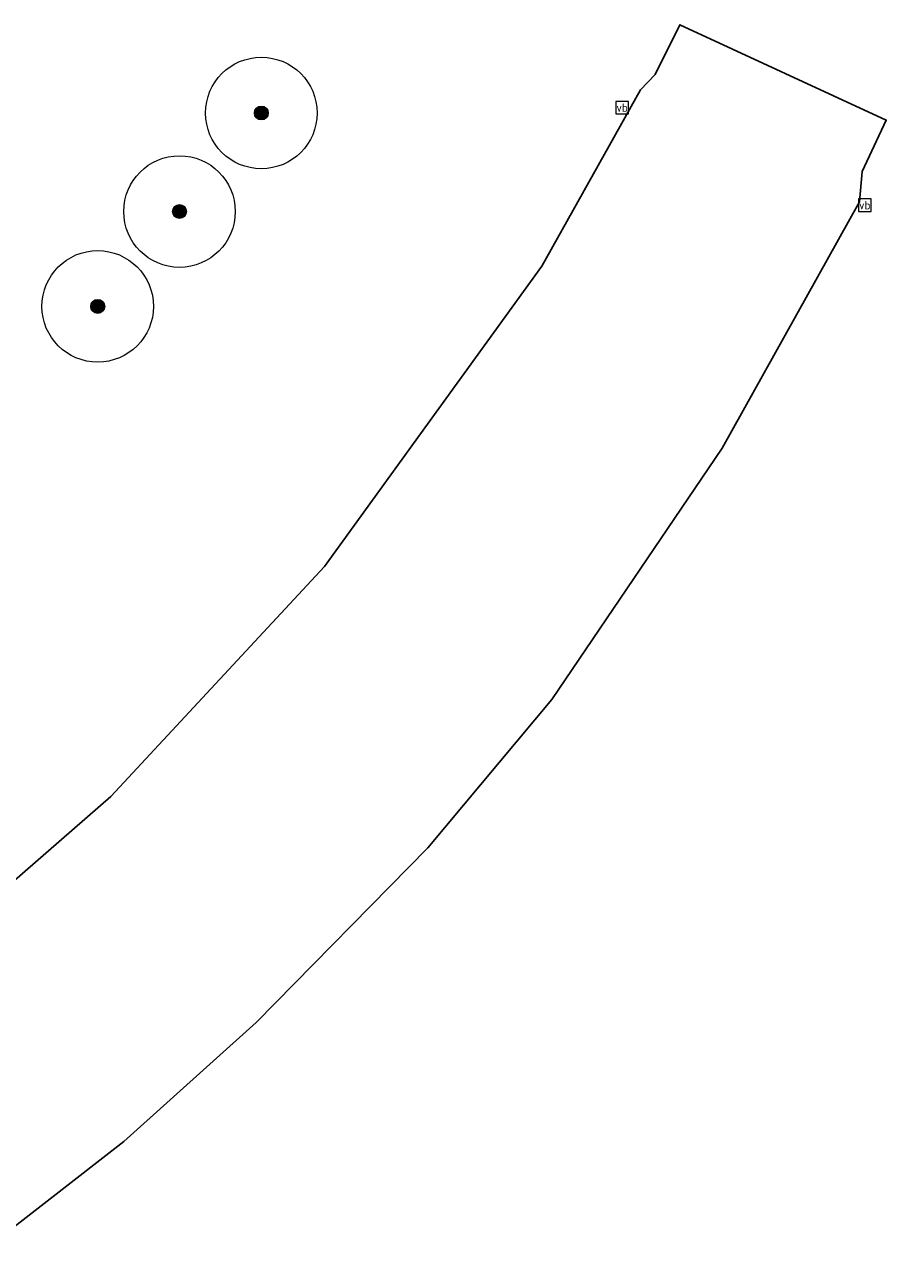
# Model space of a CAD drawing. Header units: metres. Extents: x 157685 to 160831, y 403691 to 406312.
# Tile 133 of 134: x 160396 to 160442, y 405915 to 405982. Entities that reach past the tile are written whole.
import ezdxf
from ezdxf.enums import TextEntityAlignment as Align

# ---------------------------------------------------------------- set-up
doc = ezdxf.new("R2010")
doc.units = ezdxf.units.M
doc.layers.get('Defpoints').update_dxf_attribs({"color": 171})
doc.layers.add('B-WE-GR-BOOM-S', color=90, linetype='Continuous', lineweight=25)
doc.layers.add('B-WE-IE-MEUBILAIR_WEGMEUBILAIR_VERKEERSBORD-S', color=7, linetype='Continuous', lineweight=25)
doc.styles.add('NLCS-ISO', font='NLCS-ISO.TTF')

# ---------------------------------------------------------------- blocks, each defined once
blk = doc.blocks.new('SGR-BOOM_GBKN-SO')
at = {"linetype": 'ByBlock', "lineweight": 18}
h = blk.add_hatch(color=0, dxfattribs=at)
h.dxf.hatch_style = 1
edge = h.paths.add_edge_path()
edge.add_arc((0, 0), 0.25, 0, 360)
at = {"color": 0, "linetype": 'ByBlock', "lineweight": 18}
for radius in [2, 0.25]:
    blk.add_circle((0, 0), radius, dxfattribs=at)
at = {"color": 0, "linetype": 'ByBlock', "lineweight": 18, "style": 'NLCS-ISO'}
blk.add_attdef('SOORT', (2.5, 0), '', height=1.5, dxfattribs=at)
blk = doc.blocks.new('SIE-WEG_VERKEERSBORD-SO')
at = {"color": 0, "linetype": 'ByBlock', "lineweight": 18}
blk.add_lwpolyline([(-1.125, -1.125), (1.125, -1.125), (1.125, 1.125), (-1.125, 1.125)], close=True, dxfattribs=at)
at = {"color": 0, "linetype": 'ByBlock', "lineweight": 18, "style": 'NLCS-ISO'}
blk.add_text('vb', height=1.5, dxfattribs=at).set_placement((0, 0), align=Align.MIDDLE_CENTER)

msp = doc.modelspace()

# ---------------------------------------------------------------- linework, layer by layer
at = {"layer": 'Defpoints'}
msp.add_lwpolyline([(160392.486, 405915.14), (160400.903, 405921.69), (160408.024, 405928.088), (160417.264, 405937.474), (160423.934, 405945.457), (160433.095, 405958.977), (160440.482, 405972.231), (160440.627, 405973.863), (160441.914, 405976.622), (160430.816, 405981.746), (160429.49, 405979.075), (160428.703, 405978.251), (160423.384, 405968.769), (160411.693, 405952.616), (160400.211, 405940.238), (160388.733, 405930.249)], dxfattribs=at)

# ---------------------------------------------------------------- block references
at = {"layer": 'B-WE-GR-BOOM-S', "xscale": 1.5, "yscale": 1.5, "zscale": 1.5}
for p in [(160408.3, 405977), (160403.9, 405971.7), (160399.5, 405966.6)]:
    msp.add_blockref('SGR-BOOM_GBKN-SO', p, dxfattribs=at)
at = {"layer": 'B-WE-IE-MEUBILAIR_WEGMEUBILAIR_VERKEERSBORD-S', "xscale": 0.3, "yscale": 0.3, "zscale": 0.3}
for p in [(160427.707, 405977.288, 17.562), (160440.758, 405972.042, 17.381)]:
    msp.add_blockref('SIE-WEG_VERKEERSBORD-SO', p, dxfattribs=at)

doc.saveas('drawing.dxf')
